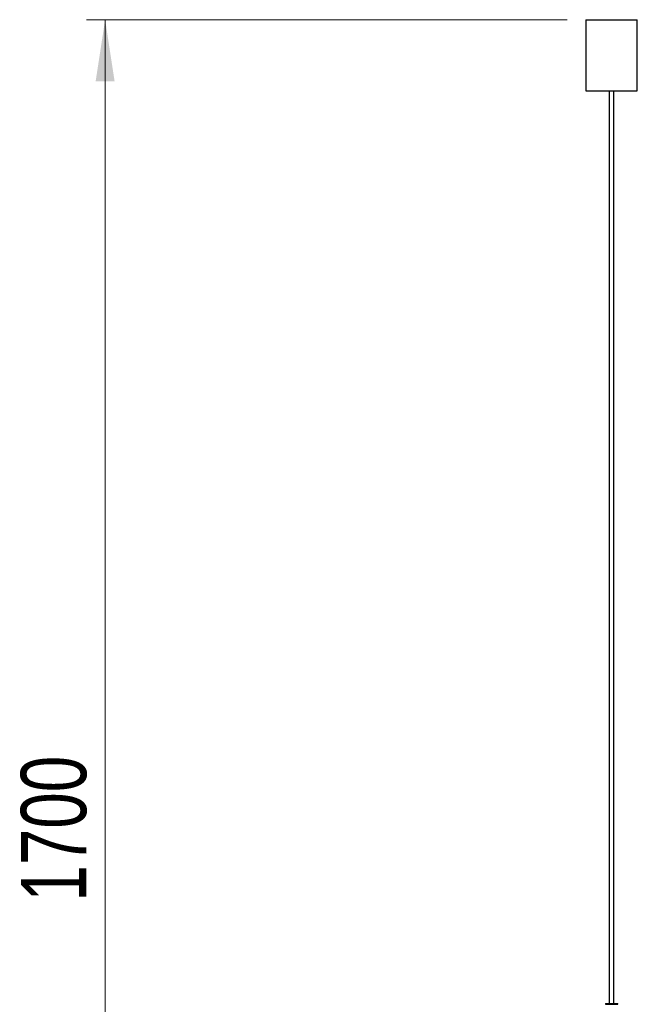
# Model space of a CAD drawing. Header units: millimetres. Extents: x 66 to 110, y 138 to 275.
# Tile 18 of 23: x 66 to 99, y 166 to 219. Entities that reach past the tile are written whole.
import ezdxf

# ---------------------------------------------------------------- set-up
doc = ezdxf.new("R2010")
doc.units = ezdxf.units.MM
doc.styles.add('SLDTEXTSTYLE0', font='TXT', dxfattribs={"width": 0.75})
doc.dimstyles.new('SLDDIMSTYLE0', dxfattribs={"dimtxt": 3.5, "dimasz": 3.302, "dimexe": 0, "dimexo": 0.0625, "dimgap": 0.875, "dimtad": 1, "dimdec": 0, "dimlfac": 20, "dimrnd": 1e-09, "dimzin": 12, "dimdsep": 46, "dimtxsty": 'SLDTEXTSTYLE0', "dimsah": 1, "dimcen": 0.09, "dimadec": 0, "dimazin": 3, "dimtfac": 1, "dimtdec": 0, "dimtofl": 0, "dimtmove": 0, "dimatfit": 3, "dimfxl": 0, "dimfrac": 2, "dimtolj": 1, "dimtzin": 12, "dimarcsym": 0})

# ---------------------------------------------------------------- blocks, each defined once
blk = doc.blocks.new('_D')
at = {"color": 7, "linetype": 'Continuous', "lineweight": 0}
for p, q in [((95.103, 218.698), (69.362, 218.698)), ((70.362, 137.698), (70.362, 218.698)), ((93.304, 137.698), (69.362, 137.698))]:
    blk.add_line(p, q, dxfattribs=at)
at = {"color": 7, "linetype": 'Continuous', "lineweight": 18}
for points in [[(70.362, 218.698), (69.854, 215.396), (70.87, 215.396)], [(70.362, 137.698), (70.87, 141), (69.854, 141)]]:
    blk.add_solid(points, dxfattribs=at)
at = {"color": 7, "linetype": 'Continuous', "lineweight": 18, "insert": (65.85, 171.496), "char_height": 3.5, "attachment_point": 1, "rotation": 90, "style": 'SLDTEXTSTYLE0'}
blk.add_mtext('1700', dxfattribs=at)

msp = doc.modelspace()

# ---------------------------------------------------------------- linework, layer by layer
at = {"color": 7, "linetype": 'Continuous', "lineweight": 25}
for p, q in [((96.10337, 218.6977), (96.10337, 214.8977)), ((96.10337, 218.6977), (97.47837, 218.6977)), ((97.47837, 218.6977), (98.85337, 218.6977)), ((98.85337, 214.8977), (98.85337, 218.6977)), ((96.10337, 214.8977), (97.47837, 214.8977)), ((97.35337, 214.8977), (97.35337, 166.0532)), ((97.47837, 214.8977), (98.85337, 214.8977)), ((97.60337, 166.0532), (97.60337, 214.8977)), ((97.14911, 166.0532), (97.14911, 166.0032)), ((97.14911, 166.0532), (97.42186, 166.0532)), ((97.14911, 166.0032), (97.42186, 166.0032)), ((97.42186, 166.0532), (97.80911, 166.0532)), ((97.42186, 166.0032), (97.42186, 166.0532)), ((97.42186, 166.0032), (97.80911, 166.0032)), ((97.80911, 166.0032), (97.80911, 166.0532))]:
    msp.add_line(p, q, dxfattribs=at)

# ---------------------------------------------------------------- dimensions: what is measured, and where the dimension line sits
at = {"color": 7, "linetype": 'Continuous', "lineweight": 18}
dim = msp.add_linear_dim(base=(70.36185, 218.6977), p1=(94.30411, 137.6977), p2=(96.10337, 218.6977), angle=90, dimstyle='SLDDIMSTYLE0', dxfattribs=at)
dim.commit()
dim.dimension.update_dxf_attribs({"geometry": '_D', "text_midpoint": (70.36185, 176.668), "dimtype": 160})

doc.saveas('drawing.dxf')
